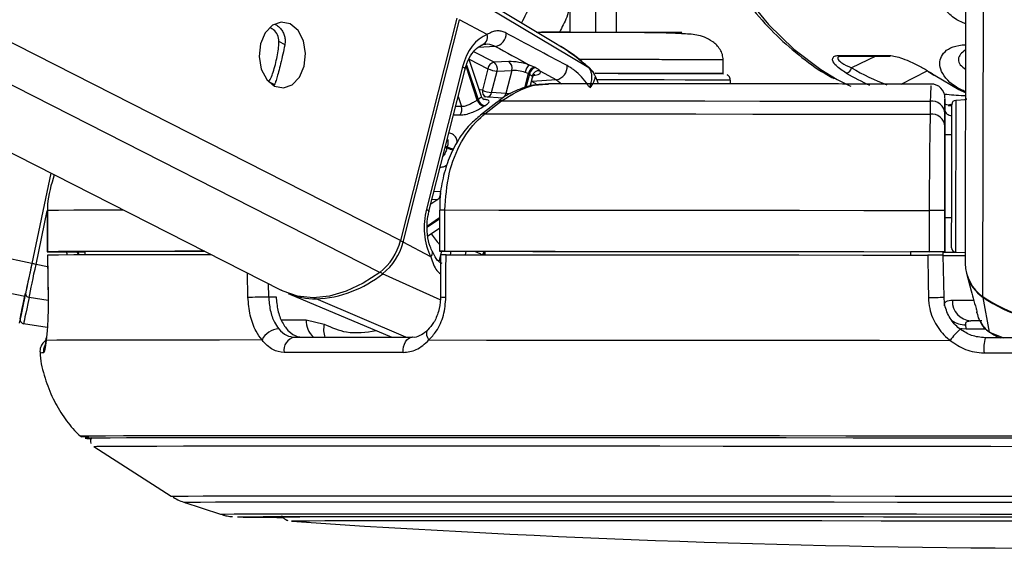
# Model space of a CAD drawing. Header units: millimetres. Extents: x 20 to 19889, y 40 to 15516.
# Tile 5 of 115: x 4035 to 4179, y 6405 to 6482. Entities that reach past the tile are written whole.
import ezdxf

# ---------------------------------------------------------------- set-up
doc = ezdxf.new("R2010")
doc.units = ezdxf.units.MM
doc.header["$LTSCALE"] = 2

msp = doc.modelspace()

# ---------------------------------------------------------------- linework, layer by layer
at = {"color": 8, "linetype": 'Continuous', "lineweight": 25}
for p, q in [((4035.94, 6441.74), (3224.93, 6612.47)), ((4036.96, 6446.56), (3248.85, 6612.47)), ((4087.62, 6445.26), (3758.58, 6612.47)), ((4090.62, 6449.9), (3770.69, 6612.47)), ((4175.41, 6441.74), (4175.61, 6587.84)), ((4073.86, 6478.37), (4072.93, 6478.85)), ((4104.44, 6478.13), (4101.87, 6477.95)), ((4104.26, 6475.83), (4101.29, 6477.34)), ((4159.84, 6476.71), (4156.28, 6475.01)), ((4101.81, 6470.33), (4100.17, 6475.24)), ((4100.24, 6475.47), (4101.93, 6470.4)), ((4100.62, 6476.27), (4103.35, 6474.89)), ((4108.74, 6472.09), (4109.27, 6474.17)), ((4109.39, 6474.11), (4108.89, 6472.13)), ((4110.04, 6473.94), (4110.25, 6473.96)), ((4118.02, 6475.03), (4118.06, 6474.99)), ((4163.48, 6472.65), (4167.31, 6474.6)), ((4072.25, 6472.59), (4071.44, 6473)), ((4109.7, 6473.04), (4109.73, 6473.04)), ((4109.73, 6473.04), (4109.71, 6473.06)), ((4113.32, 6473.29), (4114.05, 6472.69)), ((4099.03, 6470.84), (4099.51, 6469.38)), ((4099.51, 6469.38), (4098.66, 6469.39)), ((4170.4, 6469.5), (4170.98, 6469.71)), ((4097.2, 6463.64), (4097.44, 6463.52)), ((4097.39, 6463.35), (4097.15, 6463.47)), ((4096.47, 6456.98), (4095.51, 6457.02)), ((4096.08, 6455.87), (4095.05, 6455.18)), ((4095.23, 6455.91), (4096.08, 6455.87)), ((4037.58, 6446.43), (4039.21, 6454.21)), ((4094.54, 6452.05), (4096.31, 6453.23)), ((4096.31, 6453.03), (4094.54, 6451.85)), ((4043.64, 6448.27), (4043.83, 6447.8)), ((4096.6, 6448.33), (4096.23, 6446.86)), ((4097.89, 6447.84), (4098.02, 6448.33)), ((4100.14, 6448.32), (4100.02, 6447.83)), ((4039.26, 6446.07), (4037.58, 6446.43)), ((4068.43, 6441.66), (4068.35, 6445.16)), ((4096.42, 6441.26), (4088.03, 6445.07)), ((4071.39, 6443.61), (4071.43, 6441.73)), ((4039.34, 6441.17), (4036.57, 6441.63)), ((4091.41, 6435.83), (4078.33, 6441.41)), ((4073.29, 6438.37), (4076.91, 6438.36)), ((4172.97, 6437.08), (4175.77, 6437.07)), ((4176.34, 6436.6), (4178.42, 6435.76)), ((4177.02, 6436.26), (4176.34, 6436.6)), ((4086.13, 6421.51), (4085.02, 6421.51)), ((4087.34, 6421.51), (4086.13, 6421.51)), ((4066.91, 6409.71), (4066.91, 6409.72)), ((4074.78, 6409.08), (4074.78, 6409.08))]:
    msp.add_line(p, q, dxfattribs=at)
at = {"color": 7, "linetype": 'Continuous', "lineweight": 25}
for p, q in [((3739.1, 6612.47), (4073.25, 6442.67)), ((4172.85, 6446.56), (4173.06, 6603.46)), ((4113.42, 6478.42), (4095.98, 6488.88)), ((4118.06, 6474.99), (4098.59, 6486.62)), ((4115.28, 6486.35), (4115.27, 6480.19)), ((4122.07, 6480.18), (4122.08, 6486.34)), ((4098.83, 6482.22), (4090.62, 6449.9)), ((4091.01, 6449.68), (4099.23, 6482.01)), ((4103.24, 6479.85), (4099.23, 6482.01)), ((4115.27, 6480.18), (4111.17, 6480.19)), ((4154.48, 6476.81), (4161.62, 6476.81)), ((4154.74, 6476.7), (4154.77, 6476.7)), ((4154.76, 6476.71), (4161.89, 6476.71)), ((4099.67, 6475.17), (4094.4, 6454.46)), ((4102.4, 6470.84), (4100.6, 6476.24)), ((4106.4, 6475.92), (4104.26, 6475.83)), ((4110.11, 6475.1), (4109.42, 6475.42)), ((4137.59, 6474.17), (4137.59, 6476.16)), ((4094.77, 6454.1), (4100.03, 6474.8)), ((4103.35, 6474.89), (4102.55, 6471.76)), ((4103.89, 6471.42), (4104.68, 6474.55)), ((4104.68, 6474.55), (4106.83, 6474.64)), ((4106.83, 6474.64), (4105.97, 6471.26)), ((4108.78, 6474.36), (4109.27, 6474.17)), ((4110.92, 6474.6), (4113.32, 6473.29)), ((4168.47, 6473.89), (4171.89, 6471.87)), ((4109.52, 6472.31), (4109.85, 6473.61)), ((4113.32, 6473.29), (4109.73, 6473.04)), ((4138.66, 6472.68), (4138.64, 6473.22)), ((4105.54, 6470.6), (4102.76, 6470.81)), ((4105.97, 6471.26), (4103.89, 6471.42)), ((4171.89, 6471.87), (4172.91, 6471.4)), ((4104.71, 6470.04), (4102.26, 6468.15)), ((4102.9, 6468.32), (4105.35, 6470.21)), ((4167.74, 6470.16), (4167.74, 6468.27)), ((4169.88, 6470.42), (4169.88, 6468.81)), ((4169.88, 6470.39), (4169.88, 6470.42)), ((4169.88, 6468.41), (4169.88, 6470.34)), ((4170.89, 6469.73), (4170.39, 6469.57)), ((4170.39, 6469.57), (4170.88, 6469.57)), ((4172.88, 6470.35), (4171.45, 6470.28)), ((4169.88, 6468.81), (4169.87, 6465.25)), ((4169.87, 6466.51), (4169.88, 6468.41)), ((4170.87, 6465.25), (4169.87, 6465.25)), ((4169.87, 6465.25), (4169.87, 6465.25)), ((4039.73, 6459.7), (4036.96, 6446.56)), ((4039.73, 6459.7), (4036.96, 6446.56)), ((4169.86, 6459.36), (4169.85, 6448.26)), ((4039.21, 6454.28), (4039.21, 6448.28)), ((4039.21, 6454.28), (4039.23, 6454.28)), ((4039.23, 6454.28), (4039.23, 6448.28)), ((4096.31, 6454.33), (4096.3, 6448.33)), ((4096.31, 6454.33), (4096.31, 6454.33)), ((4097.09, 6448.34), (4097.1, 6454.34)), ((4167.59, 6454.28), (4167.58, 6448.28)), ((4169.85, 6448.27), (4169.86, 6454.27)), ((4169.86, 6453.25), (4169.85, 6448.23)), ((4169.85, 6448.24), (4169.86, 6453.25)), ((4169.86, 6453.25), (4170.86, 6453.25)), ((4094.6, 6450.58), (4096.3, 6451.71)), ((4095.02, 6447.52), (4091.01, 6449.68)), ((4041.21, 6448.27), (4044.69, 6448.27)), ((4044.68, 6448.28), (4044.69, 6447.8)), ((4096.47, 6447.83), (4096.45, 6441.7)), ((4102.88, 6448.32), (4096.89, 6448.33)), ((4102.88, 6448.33), (4102.89, 6447.83)), ((4164.85, 6448.28), (4164.85, 6448.26)), ((4164.85, 6448.28), (4164.85, 6447.78)), ((4169.85, 6448.26), (4164.85, 6448.26)), ((4164.85, 6448.26), (4164.85, 6447.78)), ((4169.64, 6447.76), (4169.63, 6448.26)), ((4169.63, 6448.24), (4169.85, 6448.24)), ((4169.85, 6448.27), (4169.85, 6448.26)), ((4169.85, 6448.24), (4169.85, 6448.23)), ((4171.42, 6448.22), (4172.85, 6448.14)), ((4039.24, 6447.78), (4039.33, 6441.61)), ((4039.27, 6447.78), (4039.25, 6447.78)), ((4169.74, 6441.67), (4169.64, 6447.77)), ((4173.07, 6444.97), (4173.5, 6443.29)), ((4074.29, 6442.2), (4089.36, 6435.83)), ((4173.51, 6443.29), (4173.7, 6442.61)), ((4039.34, 6441.61), (4039.32, 6441.61)), ((4071.43, 6441.73), (4072.53, 6441.72)), ((4176.34, 6436.6), (4175.43, 6441.63)), ((4174.41, 6439.92), (4174.43, 6439.86)), ((4174.49, 6439.52), (4174.59, 6439.15)), ((4039.22, 6437.26), (4035.77, 6437.8)), ((4076.91, 6438.36), (4079.54, 6437.72)), ((4175.24, 6438.22), (4173.64, 6438.22)), ((4172.97, 6437.08), (4172.9, 6437.67)), ((4176.57, 6436.49), (4176.98, 6436.18)), ((4045.97, 6419.96), (4057.27, 6412.72)), ((4059.1, 6411.85), (4064.43, 6410.11)), ((4074.78, 6409.08), (4074.81, 6409.08))]:
    msp.add_line(p, q, dxfattribs=at)
at = {"color": 8, "linetype": 'Continuous', "lineweight": 25, "flags": 128}
for points in [[(4129.23, 6518.19), (4129.98, 6512.47), (4131.26, 6506.44), (4133.02, 6500.65), (4135.22, 6495.18), (4137.84, 6490.09), (4140.85, 6485.45), (4144.21, 6481.32), (4147.88, 6477.74), (4151.81, 6474.77), (4154.21, 6473.33)], [(4099.67, 6475.17), (4099.83, 6475.07), (4099.95, 6474.98), (4100.02, 6474.89), (4100.03, 6474.81), (4100.03, 6474.8)], [(4110.39, 6472.67), (4110.19, 6472.79), (4109.73, 6473.04)], [(4138.64, 6473.22), (4138.58, 6473.22), (4137.95, 6473.22), (4136.62, 6473.23), (4134.64, 6473.24), (4132.07, 6473.24), (4129.02, 6473.25), (4125.59, 6473.26), (4121.91, 6473.26), (4119.23, 6473.27)], [(4102.55, 6471.76), (4102.23, 6471.8), (4102.08, 6471.81)], [(4170.88, 6469.41), (4170.86, 6469.42), (4170.67, 6469.49)], [(4171.45, 6470.28), (4171.45, 6470.26), (4171.45, 6469.73), (4171.44, 6468.49), (4171.44, 6466.61), (4171.44, 6464.24), (4171.44, 6461.52)], [(4171.44, 6461.52), (4171.43, 6458.65), (4171.43, 6455.82), (4171.42, 6453.22), (4171.42, 6451.04), (4171.42, 6449.41), (4171.42, 6448.45), (4171.42, 6448.22)], [(4050.32, 6454.32), (4049.28, 6454.32), (4045.87, 6454.31), (4043.06, 6454.3), (4040.84, 6454.29), (4039.23, 6454.28)], [(4094.4, 6454.46), (4094.57, 6454.36), (4094.69, 6454.27), (4094.75, 6454.18), (4094.77, 6454.11), (4094.77, 6454.09)], [(4095.02, 6447.52), (4095.17, 6447.7), (4095.26, 6447.88), (4095.31, 6448.04), (4095.3, 6448.18), (4095.28, 6448.26)], [(4174.03, 6441.16), (4172.93, 6441.16), (4171.83, 6441.17), (4170.95, 6441.17)], [(4175.45, 6441.71), (4175.43, 6441.66), (4175.43, 6441.63)], [(4094.77, 6435.44), (4094.59, 6435.76), (4094.48, 6436.08), (4094.44, 6436.37), (4094.46, 6436.62), (4094.55, 6436.82), (4094.62, 6436.91)], [(4172.14, 6437.13), (4172.36, 6437.09), (4172.97, 6437.08)], [(4057.27, 6412.72), (4057.41, 6412.73), (4058.21, 6412.74), (4059.72, 6412.75), (4061.92, 6412.76), (4064.82, 6412.77), (4068.39, 6412.78), (4072.61, 6412.78), (4077.46, 6412.79), (4082.91, 6412.79), (4088.93, 6412.79), (4095.5, 6412.79)], [(4095.5, 6412.79), (4102.57, 6412.79), (4110.1, 6412.79), (4118.06, 6412.79), (4126.4, 6412.78), (4135.08, 6412.78), (4144.04, 6412.77), (4153.24, 6412.76), (4162.63, 6412.75), (4172.16, 6412.74), (4181.77, 6412.73)], [(4059.1, 6411.85), (4059.24, 6411.86), (4060.03, 6411.87), (4061.52, 6411.88), (4063.7, 6411.89), (4066.55, 6411.9), (4070.07, 6411.9), (4074.23, 6411.91), (4079.01, 6411.91), (4084.38, 6411.92), (4090.32, 6411.92), (4096.8, 6411.92)], [(4096.8, 6411.92), (4103.77, 6411.92), (4111.19, 6411.92), (4119.04, 6411.91), (4127.26, 6411.91), (4135.82, 6411.9), (4144.65, 6411.9), (4153.73, 6411.89), (4162.98, 6411.88), (4172.38, 6411.87), (4181.86, 6411.86)], [(4064.43, 6410.11), (4064.48, 6410.12), (4065.09, 6410.13), (4066.41, 6410.14), (4068.43, 6410.15), (4071.13, 6410.16), (4074.5, 6410.16), (4078.52, 6410.17), (4083.16, 6410.17), (4088.4, 6410.18), (4094.21, 6410.18), (4100.56, 6410.18)], [(4100.56, 6410.18), (4107.41, 6410.18), (4114.72, 6410.18), (4122.44, 6410.17), (4130.54, 6410.17), (4138.97, 6410.16), (4147.68, 6410.16), (4156.62, 6410.15), (4165.74, 6410.14), (4174.98, 6410.13), (4184.3, 6410.12)]]:
    msp.add_lwpolyline(points, dxfattribs=at)
at = {"color": 7, "linetype": 'Continuous', "lineweight": 25, "flags": 128}
for points in [[(4074.58, 6481.4), (4073.27, 6481.67), (4071.98, 6481.22), (4070.92, 6480.11), (4070.23, 6478.5), (4070.04, 6476.65), (4070.36, 6474.83), (4071.15, 6473.33), (4072.28, 6472.36), (4073.59, 6472.09), (4074.88, 6472.54), (4075.94, 6473.65), (4076.62, 6475.26), (4076.82, 6477.11), (4076.5, 6478.93), (4075.71, 6480.43), (4074.58, 6481.4)], [(4110.23, 6475.04), (4110.2, 6475.06), (4110.11, 6475.1)], [(4109.27, 6474.17), (4109.36, 6474.12), (4109.39, 6474.11)], [(4118.94, 6474.22), (4122.3, 6474.21), (4125.88, 6474.2), (4129.17, 6474.2), (4132.06, 6474.19), (4134.43, 6474.18), (4136.19, 6474.18), (4137.27, 6474.17), (4137.64, 6474.16)], [(4137.5, 6474.17), (4137.29, 6474.17), (4136.28, 6474.18), (4134.59, 6474.18), (4132.28, 6474.19), (4129.44, 6474.2), (4126.19, 6474.2), (4122.65, 6474.21), (4118.95, 6474.22), (4118.95, 6474.22)], [(4168.47, 6473.89), (4168.36, 6473.91), (4168.28, 6473.94)], [(4154.21, 6473.33), (4155.94, 6472.45), (4156.18, 6472.34)], [(4105.35, 6470.21), (4112.35, 6470.21), (4119.63, 6470.2), (4127.17, 6470.2), (4134.94, 6470.19), (4142.92, 6470.18), (4151.06, 6470.18), (4159.35, 6470.17), (4167.74, 6470.16)], [(4170.87, 6461.4), (4170.87, 6463.97), (4170.87, 6466.21), (4170.88, 6467.98), (4170.88, 6469.16), (4170.88, 6469.66), (4170.88, 6469.68)], [(4102.9, 6468.32), (4110.16, 6468.32), (4117.72, 6468.31), (4125.55, 6468.31), (4133.63, 6468.3), (4141.92, 6468.29), (4150.39, 6468.29), (4159.01, 6468.28), (4167.74, 6468.27)], [(4169.87, 6465.25), (4169.87, 6465.14), (4169.87, 6464.81), (4169.87, 6464.26), (4169.87, 6463.53), (4169.87, 6462.64), (4169.87, 6461.63), (4169.87, 6460.52), (4169.86, 6459.36)], [(4170.87, 6465.25), (4170.87, 6465.57), (4170.87, 6465.85)], [(4170.85, 6448.82), (4170.85, 6449.04), (4170.85, 6449.94), (4170.85, 6451.48), (4170.86, 6453.55), (4170.86, 6456.01), (4170.86, 6458.68), (4170.87, 6461.4)], [(4097.1, 6454.34), (4104.96, 6454.33), (4113.16, 6454.33), (4121.67, 6454.32), (4130.45, 6454.32), (4139.48, 6454.31), (4148.7, 6454.3), (4158.08, 6454.29), (4167.59, 6454.28)], [(4170.86, 6452.65), (4170.86, 6452.79), (4170.86, 6453.25)], [(4039.23, 6448.28), (4039.21, 6448.28), (4039.29, 6448.28), (4039.46, 6448.28), (4039.7, 6448.28), (4040.01, 6448.28), (4040.38, 6448.28), (4040.78, 6448.28), (4041.21, 6448.27)], [(4062.1, 6448.33), (4057.77, 6448.33), (4053.24, 6448.32), (4049.27, 6448.32), (4045.87, 6448.31), (4043.05, 6448.3), (4040.83, 6448.29), (4039.23, 6448.28)], [(4063.09, 6447.83), (4062.75, 6447.83), (4057.72, 6447.83), (4053.22, 6447.82), (4049.27, 6447.82), (4045.88, 6447.81), (4043.08, 6447.8), (4040.87, 6447.79), (4039.25, 6447.78)], [(4062.13, 6448.32), (4061.26, 6448.32), (4057.35, 6448.31), (4053.89, 6448.31), (4050.88, 6448.3), (4048.34, 6448.29), (4046.27, 6448.29), (4044.68, 6448.28)], [(4096.89, 6448.33), (4096.62, 6448.33), (4096.43, 6448.33), (4096.32, 6448.33), (4096.3, 6448.33), (4096.38, 6448.34), (4096.54, 6448.34), (4096.78, 6448.34), (4097.09, 6448.34)], [(4097.09, 6448.34), (4104.95, 6448.33), (4113.15, 6448.33), (4121.66, 6448.32), (4130.45, 6448.32), (4139.47, 6448.31), (4148.69, 6448.3), (4158.07, 6448.29), (4167.58, 6448.28)], [(4097.24, 6441.66), (4097.25, 6445.66), (4097.26, 6447.84)], [(4097.26, 6447.84), (4105.08, 6447.83), (4113.24, 6447.83), (4121.71, 6447.82), (4130.45, 6447.82), (4139.42, 6447.81), (4148.59, 6447.8), (4157.91, 6447.79), (4167.37, 6447.78)], [(4102.88, 6448.33), (4109.88, 6448.32), (4117.14, 6448.32), (4124.64, 6448.31), (4132.36, 6448.31), (4140.27, 6448.3), (4148.34, 6448.29), (4156.54, 6448.29), (4164.85, 6448.28)], [(4169.63, 6448.21), (4170.15, 6448.21), (4171.55, 6448.21)], [(4036.96, 6446.56), (4036.81, 6445.85), (4036.66, 6445.16), (4036.52, 6444.48), (4036.39, 6443.84), (4036.26, 6443.23), (4036.14, 6442.68), (4036.04, 6442.17), (4035.94, 6441.74)], [(4036.96, 6446.56), (4036.83, 6445.93), (4036.7, 6445.31), (4036.57, 6444.7), (4036.45, 6444.13), (4036.33, 6443.58), (4036.23, 6443.08), (4036.13, 6442.64), (4036.05, 6442.24)], [(4036.57, 6441.63), (4036.66, 6442.07), (4036.76, 6442.57), (4036.88, 6443.12), (4037.01, 6443.72), (4037.14, 6444.37), (4037.28, 6445.04), (4037.43, 6445.73), (4037.58, 6446.43)], [(4039.25, 6447.78), (4039.31, 6443.78), (4039.34, 6441.61)], [(4167.37, 6447.78), (4167.43, 6443.78), (4167.47, 6441.61)], [(4087.62, 6445.26), (4085.21, 6443.68), (4082.74, 6442.53), (4080.29, 6441.83), (4077.9, 6441.59), (4075.63, 6441.83), (4073.53, 6442.53), (4073.25, 6442.67)], [(4035.27, 6438.52), (4035.28, 6438.58), (4035.32, 6438.76), (4035.38, 6439.06), (4035.47, 6439.48), (4035.58, 6440.01), (4035.72, 6440.65), (4035.87, 6441.39), (4036.05, 6442.24)], [(4035.94, 6441.74), (4035.6, 6440.09), (4035.35, 6438.89), (4035.19, 6438.15), (4035.14, 6437.9), (4035.14, 6437.9)], [(4036.57, 6441.63), (4036.38, 6440.76), (4036.22, 6439.99), (4036.08, 6439.33), (4035.97, 6438.79), (4035.88, 6438.36), (4035.82, 6438.05), (4035.78, 6437.87), (4035.77, 6437.8)], [(4068.43, 6441.66), (4068.72, 6441.67), (4069.07, 6441.68), (4069.46, 6441.69), (4069.88, 6441.69), (4070.31, 6441.7), (4070.72, 6441.71), (4071.1, 6441.72), (4071.43, 6441.73)], [(4039.04, 6435.38), (4039.05, 6435.7), (4039.05, 6435.73)], [(4070.47, 6435.44), (4064.3, 6435.43), (4058.72, 6435.43), (4053.76, 6435.42), (4049.45, 6435.42), (4045.81, 6435.41), (4042.85, 6435.4), (4040.59, 6435.39), (4039.04, 6435.38)], [(4075.2, 6435.83), (4077.18, 6435.83), (4079.21, 6435.83), (4081.29, 6435.83), (4083.41, 6435.83), (4085.57, 6435.83), (4087.78, 6435.83), (4090.03, 6435.83), (4092.32, 6435.83)], [(4091.03, 6433.62), (4091.03, 6434.04), (4091.08, 6434.45), (4091.19, 6434.83), (4091.35, 6435.17), (4091.55, 6435.45), (4091.79, 6435.66), (4092.05, 6435.79), (4092.32, 6435.83)], [(4094.77, 6435.44), (4103.13, 6435.43), (4111.91, 6435.43), (4121.05, 6435.42), (4130.51, 6435.42), (4140.25, 6435.41), (4150.22, 6435.4), (4160.37, 6435.39), (4170.65, 6435.38)], [(4199.94, 6435.73), (4196.91, 6435.74), (4193.89, 6435.74), (4190.86, 6435.75), (4187.83, 6435.75), (4184.8, 6435.76), (4181.78, 6435.76), (4178.75, 6435.76), (4175.73, 6435.77)], [(4091.03, 6433.62), (4088.71, 6433.62), (4086.43, 6433.62), (4084.19, 6433.62), (4082, 6433.62), (4079.85, 6433.62), (4077.75, 6433.62), (4075.69, 6433.62), (4073.68, 6433.62)], [(4175.56, 6433.55), (4178.62, 6433.55), (4181.69, 6433.55), (4184.76, 6433.54), (4187.83, 6433.54), (4190.9, 6433.53), (4193.97, 6433.53), (4197.03, 6433.53), (4200.1, 6433.52)], [(4085.02, 6421.51), (4079.28, 6421.51), (4072.96, 6421.51), (4067.21, 6421.51), (4062.04, 6421.5), (4057.48, 6421.5), (4053.56, 6421.49), (4050.29, 6421.48), (4047.69, 6421.47), (4045.78, 6421.46), (4044.55, 6421.45), (4044.03, 6421.44), (4044.2, 6421.42), (4045.08, 6421.41), (4045.24, 6421.41)], [(4086.62, 6421.23), (4079.74, 6421.22), (4073.39, 6421.22), (4067.61, 6421.22), (4062.43, 6421.21), (4057.88, 6421.21), (4053.97, 6421.2), (4050.73, 6421.19), (4048.17, 6421.18), (4046.31, 6421.17), (4045.16, 6421.16), (4044.71, 6421.15), (4044.98, 6421.13), (4045.69, 6421.12)], [(4086.75, 6421.22), (4079.87, 6421.22), (4073.53, 6421.22), (4067.76, 6421.22), (4062.59, 6421.21), (4058.04, 6421.21), (4054.14, 6421.2), (4050.9, 6421.19), (4048.35, 6421.18), (4046.49, 6421.17), (4045.34, 6421.16), (4044.89, 6421.15), (4045.16, 6421.13), (4045.71, 6421.12)], [(4186.55, 6421.15), (4176.46, 6421.16), (4166.42, 6421.17), (4156.5, 6421.18), (4146.72, 6421.19), (4137.16, 6421.2), (4127.84, 6421.21), (4118.83, 6421.21), (4110.15, 6421.22), (4101.87, 6421.22), (4094.01, 6421.22), (4086.62, 6421.23)], [(4186.55, 6421.15), (4176.47, 6421.16), (4166.45, 6421.17), (4156.54, 6421.18), (4146.78, 6421.19), (4137.22, 6421.2), (4127.92, 6421.21), (4118.91, 6421.21), (4110.25, 6421.22), (4101.98, 6421.22), (4094.13, 6421.22), (4086.75, 6421.22)], [(4185.3, 6421.44), (4175.28, 6421.45), (4165.32, 6421.46), (4155.46, 6421.47), (4145.77, 6421.48), (4136.28, 6421.49), (4127.04, 6421.5), (4118.09, 6421.5), (4109.49, 6421.51), (4101.27, 6421.51), (4093.47, 6421.51), (4087.34, 6421.51)], [(4045.97, 6419.97), (4045.97, 6419.97), (4046.41, 6419.98), (4047.56, 6419.99), (4049.41, 6420), (4051.94, 6420.01), (4055.15, 6420.02), (4059.02, 6420.03), (4063.54, 6420.03), (4068.67, 6420.04), (4074.4, 6420.04), (4080.69, 6420.04), (4087.51, 6420.04)], [(4087.51, 6420.04), (4094.84, 6420.04), (4102.63, 6420.04), (4110.84, 6420.04), (4119.43, 6420.03), (4128.37, 6420.03), (4137.6, 6420.02), (4147.09, 6420.01), (4156.77, 6420), (4166.61, 6419.99), (4176.56, 6419.98), (4186.56, 6419.97)], [(4066.91, 6409.72), (4066.92, 6409.72), (4067.45, 6409.73), (4068.69, 6409.74), (4070.63, 6409.75), (4073.25, 6409.76), (4076.55, 6409.77), (4080.5, 6409.77), (4085.08, 6409.78), (4090.26, 6409.78), (4096.01, 6409.78), (4102.31, 6409.78)], [(4072.8, 6409.71), (4072.8, 6409.71), (4073.15, 6409.72), (4074.21, 6409.73), (4075.97, 6409.74), (4078.43, 6409.75), (4081.55, 6409.76), (4085.33, 6409.76), (4089.74, 6409.77), (4094.76, 6409.77), (4100.35, 6409.77), (4106.48, 6409.77)], [(4187.3, 6409.08), (4178.32, 6409.09), (4169.4, 6409.1), (4160.6, 6409.11), (4151.97, 6409.12), (4143.57, 6409.13), (4135.45, 6409.13), (4127.66, 6409.14), (4120.24, 6409.14), (4113.26, 6409.14), (4106.75, 6409.14), (4100.74, 6409.14), (4095.29, 6409.14), (4090.43, 6409.14), (4086.18, 6409.13), (4082.57, 6409.12), (4079.63, 6409.12), (4077.37, 6409.11), (4075.81, 6409.1), (4074.96, 6409.09), (4074.78, 6409.08)], [(4102.31, 6409.78), (4109.1, 6409.78), (4116.36, 6409.78), (4124.04, 6409.78), (4132.09, 6409.77), (4140.46, 6409.77), (4149.12, 6409.76), (4158, 6409.75), (4167.06, 6409.74), (4176.24, 6409.73), (4185.48, 6409.72)], [(4106.48, 6409.77), (4113.11, 6409.77), (4120.2, 6409.77), (4127.71, 6409.77), (4135.59, 6409.76), (4143.79, 6409.76), (4152.26, 6409.75), (4160.95, 6409.74), (4169.81, 6409.73), (4178.77, 6409.72)]]:
    msp.add_lwpolyline(points, dxfattribs=at)
at = {"color": 7, "linetype": 'Continuous', "lineweight": 25}
for centre, radius, start, end in [((4102.09, 6479.49), 1.2, 283.6721, 17.4452), ((4104.07, 6480.03), 1.94, 280.8497, 1.336), ((4161.9, 6477.15), 0.444, 230.0489, 269.1431), ((4104.51, 6474.67), 1.19, 102.5759, 169.3404), ((4103.52, 6474.87), 1.21, 344.4892, 52.3748), ((4105.67, 6474.96), 1.21, 344.4892, 52.3748), ((4110.34, 6474.14), 1.58, 125.8352, 171.7826), ((4110.47, 6473.93), 1.23, 107.0071, 168.7804), ((4112.96, 6475.19), 1.94, 280.8664, 4.0207), ((4104.87, 6478.09), 3.55, 244.6167, 266.9854), ((4110.59, 6473.87), 1.23, 107.2064, 168.7577), ((4110.82, 6473.53), 1.07, 84.6547, 164.9483), ((4155.28, 6475.22), 1.02, 282.9149, 348.0828), ((4167.65, 6474.76), 0.367, 237.7779, 270.7428), ((4167.88, 6470.65), 2, 359.8719, 91.2784), ((4104.07, 6474.97), 3.55, 244.6167, 266.9854), ((4098.22, 6468.97), 1.36, 324.035, 17.3968), ((4106.23, 6463.82), 7.86, 123.1708, 124.2002), ((4103.04, 6470.68), 1.28, 196.1755, 258.4545), ((4103.15, 6470.74), 1.27, 195.363, 258.2982), ((4106.84, 6463.46), 7.22, 123.1708, 124.2002), ((4105.24, 6469.32), 0.898, 82.7662, 126.343), ((4167.97, 6468.26), 1.91, 4.2256, 97.0641), ((4171.48, 6469.68), 0.6, 92.923, 179.923), ((4167.97, 6466.37), 1.91, 4.2217, 96.9779), ((4112.77, 6459.53), 15.84, 165.4215, 166.0666), ((4095.28, 6456.78), 1.21, 311.5598, 9.5817), ((4167.61, 6014.56), 439.72, 89.7078, 90.0036), ((4082.35, 6451.95), 8.52, 308.2171, 346.0202), ((4082.79, 6451.73), 8.47, 308.2171, 346.0202), ((4167.61, 6008.56), 439.72, 89.7078, 90.0036), ((4171.53, 6588.52), 140.3, 269.3154, 269.9401), ((4171.45, 6448.82), 0.6, 179.923, 266.923), ((4012.3, 6327.16), 121.92, 78.0352, 78.3318), ((4173.07, 6827), 379.29, 269.4813, 269.971), ((4178.68, 6446.57), 5.84, 180.1157, 235.9061), ((4077.63, 6457.95), 16.55, 272.4259, 308.9509), ((4178.71, 6446.46), 5.84, 194.776, 235.8041), ((4036.61, 6442.19), 0.56, 174.677, 265.7687), ((4078.25, 6451.69), 10.28, 247.3575, 270.4143), ((4167.4, 6484.28), 42.67, 270.0904, 273.1419), ((4173.8, 6441.07), 2.85, 178.0045, 266.8794), ((4187.87, 6460.03), 22.13, 235.7557, 304.0903), ((4187.85, 6459.85), 22.05, 235.7265, 269.9731), ((4035.86, 6438.4), 0.6, 168.112, 261.112), ((4073.01, 6434.27), 2.79, 92.2663, 155.2854), ((4176.48, 6431.64), 6.92, 129.3072, 147.359), ((4075.51, 6433.99), 1.87, 99.5422, 191.5083), ((4182.64, 6434.14), 7.1, 166.7202, 184.7063), ((4073.48, 6774.77), 365.12, 268.9702, 269.9977), ((4190.07, 8098.71), 1693.56, 266.09752, 273.74842)]:
    msp.add_arc(centre, radius, start, end, dxfattribs=at)
at = {"color": 8, "linetype": 'Continuous', "lineweight": 25}
for centre, radius, start, end in [((4154.77, 6477.16), 0.447, 230.2003, 268.9917), ((4103.42, 6471.59), 0.885, 168.701, 244.5884), ((4103.04, 6471.59), 0.864, 287.4359, 348.626), ((4105.11, 6471.44), 0.874, 289.36, 348.4588), ((4102.79, 6467.43), 0.895, 82.8573, 127.3021), ((4098.92, 6466.66), 3.64, 245.2071, 260.5281), ((4098.97, 6466.68), 3.51, 244.1552, 260.6574), ((4096.83, 6360.21), 94.12, 89.8378, 90.3187), ((4104.39, 6456.8), 11, 212.3726, 222.7131), ((4090.15, 6447.96), 1.93, 63.4106, 76.5169), ((4104.01, 6447.43), 1.49, 143.511, 164.3116), ((4104.13, 6447.39), 1.49, 147.7128, 162.7885), ((4088.48, 6445.93), 0.966, 218.2204, 242.7813), ((4078.52, 6441.81), 0.448, 209.6041, 245.0095), ((4097.07, 6446.36), 4.7, 262.4783, 272.1399), ((4080.2, 6438.24), 3.29, 177.7686, 226.8793), ((4172.74, 6440.8), 3.14, 233.8113, 272.8807), ((4082.4, 6436.92), 2.97, 164.3764, 201.5184), ((4038.54, 6429.41), 4.15, 88.3223, 95.2824), ((4040.66, 6433.77), 2.01, 154.3885, 186.1227)]:
    msp.add_arc(centre, radius, start, end, dxfattribs=at)
at = {"color": 7, "linetype": 'Continuous', "lineweight": 25}
for centre, major_axis, ratio, start_param, end_param in [((4104.31, 6472.67), (0.17, 7.38), 0.672041, 0.250533, 1.241199), ((4108.16, 6474.96), (2.74, -0.59), 0.275805, 1.154069, 2.323762), ((4107.96, 6474.02), (1.77, -0.34), 0.295802, 1.146891, 2.316584), ((4108.28, 6474.9), (2.74, -0.59), 0.275805, 5.570075, 6.621048), ((4183.27, 6525.57), (-0.45, 56), 0.695649, 2.717805, 2.740465), ((4099.04, 6451.97), (0.17, 7.38), 0.672041, 1.241199, 2.231865)]:
    msp.add_ellipse(centre, major_axis=major_axis, ratio=ratio, start_param=start_param, end_param=end_param, dxfattribs=at)
at = {"color": 8, "linetype": 'Continuous', "lineweight": 25}
for centre, major_axis, ratio, start_param, end_param in [((4108.08, 6473.96), (1.77, -0.34), 0.295802, 6.265596, 6.61387), ((4169.83, 6525.57), (-5.04, 55.88), 0.732463, 2.664481, 2.750977), ((4170.37, 6525.61), (-5.05, 55.08), 0.732786, 2.66342, 2.794826), ((4049.06, 6450.32), (-4.83, 5.58), 0.999929, 1.138397, 1.206306)]:
    msp.add_ellipse(centre, major_axis=major_axis, ratio=ratio, start_param=start_param, end_param=end_param, dxfattribs=at)
at = {"color": 7, "linetype": 'Continuous', "lineweight": 25}
for points, knots in [([(4128.66, 6518.3), (4128.85, 6516.52), (4129.26, 6512.78), (4130.43, 6507.23), (4132.03, 6501.7), (4134.05, 6496.43), (4136.47, 6491.49), (4139.25, 6486.93), (4142.37, 6482.82), (4145.79, 6479.17), (4149.5, 6476.11), (4152.18, 6474.21), (4153.65, 6473.52), (4153.77, 6473.46)], [0, 0, 0, 0, 0.090498, 0.190615, 0.290766, 0.390957, 0.491188, 0.591446, 0.691694, 0.791878, 0.891923, 0.991732, 1, 1, 1, 1]), ([(4072.93, 6478.85), (4072.89, 6479.17), (4072.8, 6479.83), (4072.27, 6480.55), (4071.8, 6480.75), (4071.61, 6480.84)], [0, 0, 0, 0, 0.375657, 0.750827, 1, 1, 1, 1]), ([(4072.37, 6481.35), (4072.45, 6481.31), (4072.71, 6481.18), (4073.08, 6480.84), (4073.45, 6480.35), (4073.71, 6479.78), (4073.84, 6479.16), (4073.84, 6478.65), (4073.79, 6478.36), (4073.78, 6478.29)], [0, 0, 0, 0, 0.084211, 0.258334, 0.429079, 0.605155, 0.769021, 0.938365, 1, 1, 1, 1]), ([(4106.01, 6480.07), (4105.81, 6480.16), (4105.42, 6480.34), (4104.91, 6480.4), (4104.39, 6480.36), (4103.86, 6480.21), (4103.45, 6479.97), (4103.24, 6479.85)], [0, 0, 0, 0, 0.205784, 0.418257, 0.553993, 0.774326, 1, 1, 1, 1]), ([(4114.89, 6475.33), (4113.39, 6476.13), (4110.43, 6477.7), (4107.47, 6479.29), (4106.01, 6480.07)], [0, 0, 0, 0, 0.506743, 1, 1, 1, 1]), ([(4110.43, 6480.21), (4110.8, 6480.21), (4112.35, 6480.21), (4116.3, 6480.21), (4121.43, 6480.2), (4126.22, 6480.19), (4129.83, 6480.18), (4131.72, 6480.18), (4131.63, 6480.17), (4129.53, 6480.17), (4126.15, 6480.16), (4123.29, 6480.17), (4122.07, 6480.17)], [0, 0, 0, 0, 0.034874, 0.14518, 0.255485, 0.365791, 0.476097, 0.586403, 0.696709, 0.807014, 0.91732, 1, 1, 1, 1]), ([(4137.59, 6476.16), (4137.57, 6476.43), (4137.52, 6476.98), (4137.16, 6477.71), (4136.66, 6478.33), (4135.88, 6478.99), (4134.8, 6479.53), (4133.32, 6479.89), (4131.78, 6479.97), (4129.07, 6480.09), (4126.25, 6480.13), (4123.35, 6480.13), (4120.33, 6480.14), (4117.28, 6480.14), (4114.34, 6480.15), (4112.04, 6480.15), (4110.89, 6480.15), (4110.54, 6480.15)], [0, 0, 0, 0, 0.022914, 0.046541, 0.071226, 0.096786, 0.149354, 0.204944, 0.323096, 0.429975, 0.527054, 0.616976, 0.704721, 0.791291, 0.876678, 0.961805, 1, 1, 1, 1]), ([(4071.44, 6473), (4071.58, 6473.21), (4071.83, 6473.6), (4072.18, 6474.62), (4072.49, 6475.75), (4072.73, 6476.93), (4072.89, 6477.97), (4072.92, 6478.57), (4072.93, 6478.85)], [0, 0, 0, 0, 0.204636, 0.3763353, 0.5488341, 0.7033628, 0.8642848, 1, 1, 1, 1]), ([(4073.78, 6478.29), (4073.69, 6477.87), (4073.52, 6477.02), (4073.19, 6475.64), (4072.87, 6474.43), (4072.61, 6473.5), (4072.47, 6473.08), (4072.41, 6472.87)], [0, 0, 0, 0, 0.222076, 0.445772, 0.640142, 0.821651, 1, 1, 1, 1]), ([(4100.03, 6474.8), (4100.11, 6475.09), (4100.36, 6475.95), (4101, 6477.14), (4101.85, 6478.03), (4102.37, 6478.27), (4102.59, 6478.37)], [0, 0, 0, 0, 0.156397, 0.463095, 0.767227, 1, 1, 1, 1]), ([(4102.38, 6478.33), (4102.68, 6478.41), (4103.37, 6478.6), (4104.05, 6478.3), (4104.44, 6478.13)], [0, 0, 0, 0, 0.429774, 1, 1, 1, 1]), ([(4104.44, 6478.13), (4106.03, 6477.26), (4107.69, 6476.36), (4109.35, 6475.45), (4109.42, 6475.42)], [0, 0, 0, 0, 0.961066, 1, 1, 1, 1]), ([(4118.06, 6474.99), (4117.52, 6475.45), (4116.45, 6476.38), (4114.89, 6477.52), (4113.85, 6478.14), (4113.41, 6478.4)], [0, 0, 0, 0, 0.368307, 0.738561, 1, 1, 1, 1]), ([(4118.03, 6475.04), (4117.7, 6475.34), (4116.32, 6476.6), (4114.76, 6477.7), (4113.49, 6478.38), (4113.47, 6478.39)], [0, 0, 0, 0, 0.236198, 0.992798, 1, 1, 1, 1]), ([(4155.51, 6474.23), (4154.96, 6474.6), (4154.04, 6475.2), (4153.5, 6476), (4153.51, 6476.49), (4153.85, 6476.77), (4154.28, 6476.8), (4154.48, 6476.81)], [0, 0, 0, 0, 0.343371, 0.565902, 0.738595, 0.878696, 1, 1, 1, 1]), ([(4154.45, 6476.68), (4154.44, 6476.68), (4154.42, 6476.65), (4154.51, 6476.71), (4154.68, 6476.7), (4154.74, 6476.7)], [0, 0, 0, 0, 0.088443, 0.694591, 1, 1, 1, 1]), ([(4161.62, 6476.81), (4161.88, 6476.8), (4162.42, 6476.76), (4163.5, 6476.46), (4164.84, 6475.94), (4166.34, 6475.19), (4167.21, 6474.67), (4167.66, 6474.39)], [0, 0, 0, 0, 0.142347, 0.284676, 0.473251, 0.728841, 1, 1, 1, 1]), ([(4118.12, 6472.18), (4118.05, 6472.3), (4117.72, 6472.84), (4117, 6473.73), (4116.13, 6474.52), (4115.41, 6475.03), (4115.07, 6475.23), (4114.89, 6475.33)], [0, 0, 0, 0, 0.082088, 0.387541, 0.701255, 0.85006, 1, 1, 1, 1]), ([(4118.85, 6474.08), (4118.85, 6474.08), (4118.85, 6474.08), (4118.85, 6474.08), (4118.73, 6474.29), (4118.55, 6474.52), (4118.34, 6474.79), (4118.22, 6474.94), (4118.13, 6475.02), (4118.07, 6475.08)], [0, 0, 0, 0, 0.0000942, 0.0001971, 0.0004398, 0.549996, 0.6709442, 0.788986, 1, 1, 1, 1]), ([(4109.39, 6474.11), (4109.51, 6474.04), (4109.68, 6473.94), (4109.76, 6473.84), (4109.79, 6473.81)], [0, 0, 0, 0, 0.718824, 1, 1, 1, 1]), ([(4109.87, 6473.61), (4109.88, 6473.67), (4109.92, 6473.85), (4110.09, 6474.01), (4110.19, 6474.06), (4110.17, 6474.06), (4110.17, 6474.06)], [0, 0, 0, 0, 0.234941, 0.606396, 0.924095, 1, 1, 1, 1]), ([(4110.92, 6474.6), (4110.87, 6474.64), (4110.69, 6474.79), (4110.42, 6474.93), (4110.23, 6475.04)], [0, 0, 0, 0, 0.2743904, 1, 1, 1, 1]), ([(4118.06, 6474.99), (4118.17, 6474.8), (4118.4, 6474.42), (4118.48, 6473.67), (4118.38, 6472.91), (4118.2, 6472.41), (4118.12, 6472.18)], [0, 0, 0, 0, 0.261822, 0.541742, 0.790389, 1, 1, 1, 1]), ([(4119.46, 6472.69), (4119.26, 6473.18), (4118.99, 6473.83), (4118.66, 6474.44), (4118.57, 6474.6)], [0, 0, 0, 0, 0.739826, 1, 1, 1, 1]), ([(4138.62, 6473.29), (4138.6, 6473.38), (4138.58, 6473.57), (4138.42, 6473.79), (4138.28, 6473.94), (4138.19, 6473.99), (4138.17, 6474.01)], [0, 0, 0, 0, 0.308968, 0.636645, 0.910896, 1, 1, 1, 1]), ([(4167.46, 6474.45), (4167.53, 6474.41), (4167.8, 6474.23), (4168.07, 6474.07), (4168.28, 6473.94)], [0, 0, 0, 0, 0.249992, 1, 1, 1, 1]), ([(4072.41, 6472.87), (4072.36, 6472.76), (4072.31, 6472.62), (4072.19, 6472.52), (4072.17, 6472.5)], [0, 0, 0, 0, 0.80734, 1, 1, 1, 1]), ([(4112.13, 6472.62), (4111.52, 6472.62), (4110.01, 6472.62), (4107.7, 6471.85), (4105.83, 6470.94), (4104.91, 6470.16), (4104.73, 6470)], [0, 0, 0, 0, 0.234404, 0.574125, 0.912672, 1, 1, 1, 1]), ([(4105.35, 6470.21), (4106.83, 6471.15), (4109.02, 6472.54), (4111.39, 6472.61), (4112.17, 6472.64)], [0, 0, 0, 0, 0.6733057, 1, 1, 1, 1]), ([(4167.88, 6472.65), (4166.87, 6472.65), (4162.89, 6472.65), (4156.01, 6472.66), (4147.35, 6472.67), (4138.89, 6472.68), (4130.67, 6472.68), (4122.73, 6472.69), (4116.59, 6472.69), (4113.16, 6472.69), (4112.16, 6472.69)], [0, 0, 0, 0, 0.0505776, 0.1986805, 0.3468064, 0.4949342, 0.6430647, 0.7911986, 0.9393371, 1, 1, 1, 1]), ([(4102.8, 6470.38), (4102.81, 6470.38), (4102.82, 6470.37), (4102.74, 6470.4), (4102.58, 6470.53), (4102.42, 6470.71), (4102.41, 6470.84), (4102.41, 6470.84)], [0, 0, 0, 0, 0.069904, 0.319543, 0.599846, 0.979972, 1, 1, 1, 1]), ([(4099.32, 6468.17), (4099.44, 6468.17), (4099.81, 6468.18), (4100.51, 6468.33), (4101.36, 6468.64), (4102.17, 6469.04), (4102.58, 6469.3), (4102.78, 6469.43)], [0, 0, 0, 0, 0.119584, 0.349288, 0.573021, 0.788436, 1, 1, 1, 1]), ([(4101.81, 6470.33), (4101.67, 6470.23), (4101.39, 6470.05), (4100.85, 6469.75), (4100.3, 6469.5), (4099.84, 6469.38), (4099.6, 6469.38), (4099.51, 6469.38)], [0, 0, 0, 0, 0.2198592, 0.4403428, 0.6631396, 0.8854902, 1, 1, 1, 1]), ([(4102.89, 6469.5), (4102.99, 6469.56), (4103.26, 6469.75), (4103.52, 6470), (4103.54, 6470.22), (4103.28, 6470.37), (4102.9, 6470.41), (4102.71, 6470.44)], [0, 0, 0, 0, 0.116734, 0.333017, 0.551924, 0.773865, 1, 1, 1, 1]), ([(4170.67, 6469.49), (4170.63, 6469.5), (4170.26, 6469.59), (4170.06, 6469.67), (4169.88, 6469.74)], [0, 0, 0, 0, 0.128129, 1, 1, 1, 1]), ([(4173.04, 6470.46), (4173.02, 6470.45), (4172.91, 6470.4), (4172.79, 6470.37), (4172.7, 6470.34)], [0, 0, 0, 0, 0.228876, 1, 1, 1, 1]), ([(4102.28, 6468.11), (4101.74, 6467.67), (4100.53, 6466.69), (4098.98, 6464.57), (4097.65, 6461.94), (4096.76, 6458.99), (4096.32, 6456.41), (4096.35, 6454.84), (4096.36, 6454.33)], [0, 0, 0, 0, 0.147971, 0.335752, 0.526882, 0.717771, 0.908409, 1, 1, 1, 1]), ([(4097.1, 6454.34), (4097.22, 6456.12), (4097.47, 6459.69), (4099.38, 6464.44), (4101.42, 6467.1), (4102.7, 6468.15), (4102.9, 6468.32)], [0, 0, 0, 0, 0.31366, 0.627146, 0.941618, 1, 1, 1, 1]), ([(4167.74, 6468.27), (4167.71, 6467.24), (4167.66, 6465.2), (4167.61, 6460.47), (4167.59, 6456.64), (4167.59, 6454.56), (4167.59, 6454.28)], [0, 0, 0, 0, 0.317078, 0.634488, 0.949899, 1, 1, 1, 1]), ([(4169.86, 6454.27), (4169.86, 6454.52), (4169.86, 6456.34), (4169.86, 6459.69), (4169.87, 6463.83), (4169.87, 6465.62), (4169.87, 6466.51)], [0, 0, 0, 0, 0.050069, 0.365309, 0.6827, 1, 1, 1, 1]), ([(4040.24, 6459.44), (4039.79, 6458.02), (4039.26, 6456.32), (4039.24, 6454.56), (4039.23, 6454.28)], [0, 0, 0, 0, 0.838414, 1, 1, 1, 1]), ([(4095.27, 6448.26), (4095.16, 6448.51), (4094.83, 6449.25), (4094.5, 6450.76), (4094.46, 6452.55), (4094.67, 6453.63), (4094.77, 6454.1)], [0, 0, 0, 0, 0.152667, 0.457015, 0.763395, 1, 1, 1, 1]), ([(4096.71, 6446.54), (4096.58, 6446.6), (4096.2, 6446.76), (4095.75, 6447.34), (4095.41, 6448.03), (4095.28, 6448.3)], [0, 0, 0, 0, 0.251835, 0.7101, 1, 1, 1, 1]), ([(4097.26, 6447.84), (4097.1, 6447.84), (4096.77, 6447.84), (4096.5, 6447.84), (4096.49, 6447.83), (4096.49, 6447.83)], [0, 0, 0, 0, 0.3648855, 0.7297684, 1, 1, 1, 1]), ([(4169.64, 6447.77), (4169.62, 6447.78), (4169.57, 6447.78), (4169.23, 6447.78), (4168.72, 6447.78), (4168.07, 6447.78), (4167.61, 6447.78), (4167.37, 6447.78)], [0, 0, 0, 0, 0.197556, 0.39511, 0.592696, 0.790302, 1, 1, 1, 1]), ([(4173.7, 6442.61), (4173.83, 6442.12), (4174.09, 6441.13), (4174.37, 6440.13), (4174.51, 6439.63)], [0, 0, 0, 0, 0.493257, 1, 1, 1, 1]), ([(4039.34, 6441.61), (4039.34, 6441.07), (4039.35, 6439.64), (4039.26, 6437.44), (4039.12, 6436.01), (4039.04, 6435.42), (4039.04, 6435.38)], [0, 0, 0, 0, 0.2204933, 0.593656, 0.9703484, 1, 1, 1, 1]), ([(4070.47, 6435.44), (4070.17, 6435.85), (4069.45, 6436.84), (4068.65, 6438.99), (4068.5, 6440.77), (4068.43, 6441.66)], [0, 0, 0, 0, 0.2603539, 0.6306901, 1, 1, 1, 1]), ([(4071.43, 6441.73), (4071.49, 6441.06), (4071.6, 6439.73), (4072.17, 6438.11), (4072.68, 6437.37), (4072.9, 6437.06)], [0, 0, 0, 0, 0.370015, 0.740315, 1, 1, 1, 1]), ([(4072.53, 6441.72), (4072.59, 6441.05), (4072.7, 6439.72), (4073.37, 6437.95), (4074.35, 6436.61), (4075.42, 6435.92), (4076.13, 6435.86), (4076.4, 6435.83)], [0, 0, 0, 0, 0.215288, 0.430555, 0.64649, 0.863795, 1, 1, 1, 1]), ([(4096.44, 6441.7), (4096.44, 6441.6), (4096.46, 6440.87), (4096.2, 6439.54), (4095.54, 6437.94), (4094.9, 6437.24), (4094.6, 6436.92)], [0, 0, 0, 0, 0.050124, 0.380202, 0.710986, 1, 1, 1, 1]), ([(4094.77, 6435.44), (4095.13, 6435.85), (4096.03, 6436.84), (4097.02, 6438.99), (4097.17, 6440.77), (4097.24, 6441.66)], [0, 0, 0, 0, 0.260354, 0.63069, 1, 1, 1, 1]), ([(4167.47, 6441.61), (4167.51, 6441.07), (4167.62, 6439.64), (4168.56, 6437.44), (4169.82, 6436.01), (4170.6, 6435.42), (4170.65, 6435.38)], [0, 0, 0, 0, 0.2204933, 0.593656, 0.9703484, 1, 1, 1, 1]), ([(4172.1, 6437), (4172.05, 6437.03), (4171.48, 6437.48), (4170.54, 6438.55), (4169.85, 6440.2), (4169.77, 6441.27), (4169.74, 6441.67)], [0, 0, 0, 0, 0.029546, 0.405549, 0.779029, 1, 1, 1, 1]), ([(4170.95, 6441.17), (4170.79, 6441.16), (4170.17, 6441.14), (4169.79, 6440.87), (4169.76, 6440.49), (4169.76, 6440.41)], [0, 0, 0, 0, 0.21314, 0.833707, 1, 1, 1, 1]), ([(4172.9, 6437.67), (4172.89, 6437.73), (4172.88, 6437.95), (4173.04, 6438.12), (4173.35, 6438.21), (4173.53, 6438.22), (4173.64, 6438.22)], [0, 0, 0, 0, 0.1676088, 0.6396687, 0.7846509, 1, 1, 1, 1]), ([(4175.04, 6438.12), (4175.07, 6438.03), (4175.23, 6437.64), (4175.56, 6437.22), (4175.89, 6436.99), (4175.98, 6436.93)], [0, 0, 0, 0, 0.189555, 0.796219, 1, 1, 1, 1]), ([(4072.9, 6437.06), (4073.26, 6436.69), (4073.96, 6435.99), (4074.8, 6435.88), (4075.2, 6435.83)], [0, 0, 0, 0, 0.519417, 1, 1, 1, 1]), ([(4094.61, 6436.91), (4094.55, 6436.85), (4094.17, 6436.45), (4093.39, 6436.03), (4092.71, 6435.75), (4092.33, 6435.84), (4092.31, 6435.84)], [0, 0, 0, 0, 0.072838, 0.509945, 0.980691, 1, 1, 1, 1]), ([(4175.73, 6435.77), (4175.05, 6435.83), (4173.73, 6435.94), (4172.63, 6436.66), (4172.1, 6437)], [0, 0, 0, 0, 0.51952, 1, 1, 1, 1]), ([(4039.09, 6435.45), (4038.94, 6435.34), (4038.61, 6435.1), (4038.27, 6434.52), (4038.11, 6433.95), (4038.18, 6433.6), (4038.2, 6433.49)], [0, 0, 0, 0, 0.253751, 0.540377, 0.853008, 1, 1, 1, 1]), ([(4039.04, 6435.38), (4038.98, 6434.87), (4038.86, 6433.83), (4038.73, 6433.65), (4038.66, 6433.55)], [0, 0, 0, 0, 0.485349, 1, 1, 1, 1]), ([(4039.05, 6435.73), (4039.03, 6435.59), (4038.96, 6435.09), (4038.92, 6434.73), (4038.86, 6434.52), (4038.87, 6434.56), (4038.87, 6434.56)], [0, 0, 0, 0, 0.2057577, 0.7164752, 0.999987, 1, 1, 1, 1]), ([(4073.68, 6433.62), (4073.12, 6433.7), (4071.94, 6433.86), (4070.98, 6434.89), (4070.47, 6435.44)], [0, 0, 0, 0, 0.475859, 1, 1, 1, 1]), ([(4091.03, 6433.62), (4091.68, 6433.7), (4093.04, 6433.86), (4094.17, 6434.89), (4094.77, 6435.44)], [0, 0, 0, 0, 0.475859, 1, 1, 1, 1]), ([(4170.65, 6435.38), (4171.37, 6434.87), (4172.84, 6433.83), (4174.64, 6433.65), (4175.56, 6433.55)], [0, 0, 0, 0, 0.485349, 1, 1, 1, 1]), ([(4176.99, 6436.21), (4177.13, 6436.12), (4177.44, 6435.93), (4177.77, 6435.82), (4177.95, 6435.76)], [0, 0, 0, 0, 0.4520154, 1, 1, 1, 1]), ([(4038.19, 6433.53), (4038.19, 6433.43), (4038.22, 6432.19), (4038.83, 6429.93), (4039.96, 6426.91), (4041.54, 6424.29), (4042.97, 6422.42), (4043.94, 6421.54), (4044.21, 6421.3)], [0, 0, 0, 0, 0.021633, 0.266277, 0.497286, 0.716241, 0.923741, 1, 1, 1, 1]), ([(4045.64, 6421.27), (4045.61, 6421.24), (4045.53, 6421.11), (4045.49, 6420.81), (4045.52, 6420.54), (4045.58, 6420.43), (4045.59, 6420.42)], [0, 0, 0, 0, 0.133145, 0.549033, 0.983521, 1, 1, 1, 1]), ([(4057.54, 6412.57), (4057.83, 6412.41), (4058.4, 6412.07), (4059.02, 6411.88), (4059.33, 6411.78)], [0, 0, 0, 0, 0.503236, 1, 1, 1, 1]), ([(4064.74, 6410.02), (4064.78, 6410.01), (4065.07, 6409.91), (4065.52, 6409.83), (4065.96, 6409.77), (4066.11, 6409.75), (4066.18, 6409.75)], [0, 0, 0, 0, 0.057869, 0.474966, 0.752506, 1, 1, 1, 1]), ([(4073.32, 6409.91), (4073.35, 6409.86), (4073.46, 6409.67), (4073.73, 6409.45), (4074.03, 6409.27), (4074.17, 6409.22), (4074.21, 6409.21)], [0, 0, 0, 0, 0.145438, 0.546066, 0.88307, 1, 1, 1, 1])]:
    msp.add_open_spline(points, degree=3, knots=knots, dxfattribs=at)
at = {"color": 8, "linetype": 'Continuous', "lineweight": 25}
for points, knots in [([(4108.25, 6481.52), (4108.73, 6482.46), (4110.29, 6485.47), (4111.08, 6489.05), (4111.63, 6491.51)], [0, 0, 0, 0, 0.313272, 1, 1, 1, 1]), ([(4119.05, 6486.35), (4119.04, 6484.77), (4119.02, 6482.73), (4119.03, 6480.68), (4119.03, 6480.21)], [0, 0, 0, 0, 0.7678843, 1, 1, 1, 1]), ([(4115.28, 6483.76), (4115.13, 6483.29), (4114.74, 6482.02), (4114.14, 6480.91), (4113.75, 6480.21)], [0, 0, 0, 0, 0.364279, 1, 1, 1, 1]), ([(4172.89, 6481.43), (4172.74, 6481.48), (4172.31, 6481.61), (4171.56, 6482.02), (4170.72, 6482.6), (4170.29, 6483.07), (4170.06, 6483.31)], [0, 0, 0, 0, 0.148543, 0.401525, 0.691543, 1, 1, 1, 1]), ([(4172.91, 6471.49), (4172.37, 6471.76), (4170.56, 6472.65), (4168.95, 6474.7), (4169.17, 6476.98), (4170.86, 6478.22), (4172.56, 6478.35), (4172.92, 6478.38)], [0, 0, 0, 0, 0.130151, 0.43372, 0.685536, 0.933916, 1, 1, 1, 1]), ([(4154.46, 6476.66), (4154.39, 6476.62), (4154.2, 6476.51), (4154.33, 6476.18), (4154.91, 6475.64), (4155.76, 6475.25), (4156.28, 6475.01)], [0, 0, 0, 0, 0.118606, 0.316686, 0.581006, 1, 1, 1, 1]), ([(4172.81, 6477.56), (4172.57, 6477.38), (4171.8, 6476.81), (4171.66, 6475.69), (4172.61, 6475), (4172.92, 6474.77)], [0, 0, 0, 0, 0.235728, 0.750346, 1, 1, 1, 1]), ([(4137.56, 6476.16), (4137.51, 6476.17), (4137.42, 6476.17), (4136.38, 6476.18), (4134.69, 6476.18), (4132.37, 6476.19), (4129.52, 6476.2), (4126.25, 6476.2), (4122.68, 6476.21), (4119.41, 6476.21), (4117.4, 6476.22), (4116.62, 6476.22)], [0, 0, 0, 0, 0.105783, 0.222991, 0.340199, 0.457407, 0.574615, 0.691822, 0.80903, 0.926238, 1, 1, 1, 1]), ([(4118.79, 6474.04), (4118.84, 6474.01), (4118.99, 6473.87), (4118.93, 6473.47), (4118.74, 6472.88), (4118.38, 6472.39), (4118.17, 6472.11)], [0, 0, 0, 0, 0.112389, 0.38752, 0.641189, 1, 1, 1, 1]), ([(4167.88, 6472.36), (4167.86, 6472.41), (4167.82, 6472.53), (4167.78, 6471.47), (4167.75, 6470.52), (4167.74, 6470.16)], [0, 0, 0, 0, 0.365119, 0.760188, 1, 1, 1, 1]), ([(4102.4, 6470.84), (4102.4, 6470.81), (4102.39, 6470.73), (4102.18, 6470.57), (4101.99, 6470.45), (4101.93, 6470.4)], [0, 0, 0, 0, 0.374453, 0.779591, 1, 1, 1, 1]), ([(4106.63, 6471.2), (4106.49, 6471.21), (4106.24, 6471.23), (4106.05, 6471.25), (4105.97, 6471.26)], [0, 0, 0, 0, 0.5899618, 1, 1, 1, 1]), ([(4169.79, 6471.2), (4170.69, 6471.1), (4171.67, 6470.99), (4172.81, 6471.01), (4172.91, 6471.02)], [0, 0, 0, 0, 0.912639, 1, 1, 1, 1]), ([(4169.88, 6470.34), (4169.88, 6470.34), (4169.88, 6470.71), (4169.88, 6470.55), (4169.88, 6470.39)], [0, 0, 0, 0, 0.0035, 1, 1, 1, 1]), ([(4098.35, 6468.19), (4098.46, 6468.19), (4098.78, 6468.18), (4099.1, 6468.18), (4099.32, 6468.17)], [0, 0, 0, 0, 0.337921, 1, 1, 1, 1]), ([(4169.88, 6468.81), (4169.91, 6468.64), (4169.95, 6468.36), (4170.62, 6468.09), (4170.88, 6467.99)], [0, 0, 0, 0, 0.626587, 1, 1, 1, 1]), ([(4098.85, 6464.14), (4098.86, 6464.22), (4098.86, 6464.55), (4098.66, 6464.99), (4098.25, 6465.41), (4097.83, 6465.49), (4097.62, 6465.54)], [0, 0, 0, 0, 0.089199, 0.388128, 0.691201, 1, 1, 1, 1]), ([(4097.45, 6464.64), (4097.48, 6464.55), (4097.56, 6464.32), (4097.53, 6463.92), (4097.46, 6463.62), (4097.44, 6463.52)], [0, 0, 0, 0, 0.3189422, 0.7600323, 1, 1, 1, 1]), ([(4097.39, 6463.35), (4097.33, 6463.16), (4097.22, 6462.78), (4097.01, 6462.35), (4096.85, 6462.18), (4096.81, 6462.14)], [0, 0, 0, 0, 0.435295, 0.871825, 1, 1, 1, 1]), ([(4096.35, 6460.54), (4096.47, 6460.55), (4096.83, 6460.6), (4097.21, 6460.74), (4097.42, 6460.95), (4097.44, 6460.96)], [0, 0, 0, 0, 0.326661, 0.954128, 1, 1, 1, 1]), ([(4043.82, 6447.8), (4043.76, 6447.87), (4043.65, 6448.01), (4043.62, 6448.19), (4043.61, 6448.27)], [0, 0, 0, 0, 0.514526, 1, 1, 1, 1]), ([(4101.48, 6448.32), (4101.6, 6448.27), (4101.9, 6448.15), (4102.27, 6447.97), (4102.49, 6447.85), (4102.57, 6447.81)], [0, 0, 0, 0, 0.2766603, 0.7451344, 1, 1, 1, 1]), ([(4095.02, 6447.52), (4095.28, 6446.77), (4095.62, 6445.73), (4096.28, 6445.19), (4096.46, 6445.04)], [0, 0, 0, 0, 0.7218698, 1, 1, 1, 1]), ([(4174.51, 6439.63), (4174.52, 6439.45), (4174.54, 6439.25), (4174.5, 6439.5), (4174.5, 6439.53)], [0, 0, 0, 0, 0.891732, 1, 1, 1, 1]), ([(4174.59, 6439.15), (4174.59, 6439.14), (4174.65, 6438.81), (4174.95, 6438.16), (4175.51, 6437.27), (4176.07, 6436.82), (4176.34, 6436.6)], [0, 0, 0, 0, 0.007521, 0.319756, 0.671227, 1, 1, 1, 1]), ([(4079.54, 6437.72), (4080.61, 6437.26), (4083.07, 6436.2), (4085.62, 6436.58), (4087.07, 6436.8)], [0, 0, 0, 0, 0.432811, 1, 1, 1, 1])]:
    msp.add_open_spline(points, degree=3, knots=knots, dxfattribs=at)

doc.saveas('drawing.dxf')
